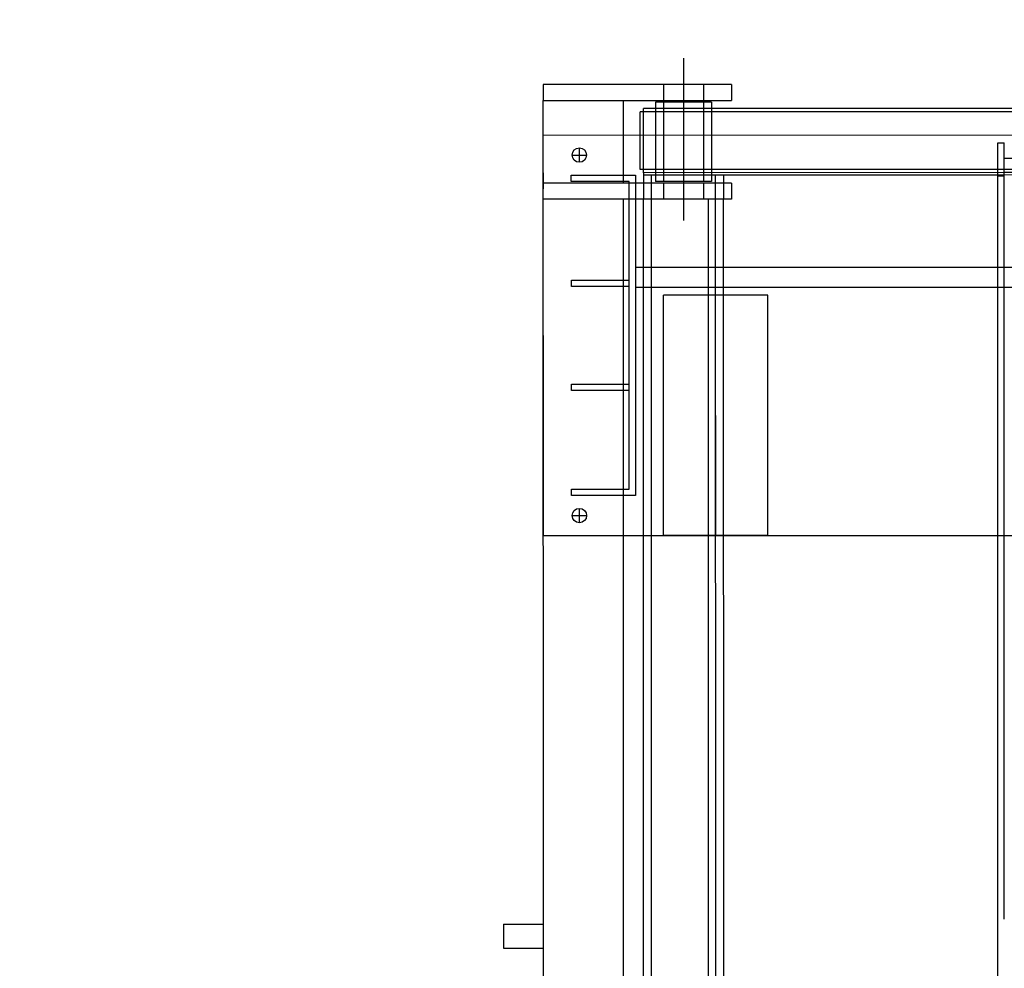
# Model space of a CAD drawing. Header units: metres. Extents: x -270273 to 328371, y -146885 to 591473.
# Tile 87 of 256: x -23230 to -22002, y 9380 to 10564. Entities that reach past the tile are written whole.
import ezdxf
from ezdxf.lldxf.tags import DXFTag

# ---------------------------------------------------------------- set-up
doc = ezdxf.new("R2010")
doc.units = ezdxf.units.M
doc.linetypes.add('DASHED', pattern=[19.05, 12.7, -6.35])
doc.layers.get('0').update_dxf_attribs({"color": 151})
for name, color, linetype in [('B-XX-GR-KRUIDEN-G', 98, 'Continuous'), ('B-XX-VH-KANTVERHARDING-G', 253, 'Continuous'), ('Iv-Revisions', 253, 'Continuous')]:
    doc.layers.add(name, color=color, linetype=linetype)
doc.layers.add('B-XX-KL-ELEKTRA-G_HDSR', color=190, linetype='HDSR_Elektra', transparency=0.5)
doc.styles.get("Standard").update_dxf_attribs({"font": 'iv-font.shx'})
tags = doc.linetypes.add('HDSR_Elektra', pattern='A,25,-2,["E",Standard,S=1.5,R=0,X=0,Y=-0.75],-4', length=31).pattern_tags.tags
tags[6] = DXFTag(74, 10)

# ---------------------------------------------------------------- blocks, each defined once
blk = doc.blocks.new('220236-200 ZCS BA')
for p, q in [((-5531, 2977.3), (-5531, 2774.4)), ((-5471, 2944.2), (-5706, 2944.2)), ((-5706, 2944.2), (-5706, 2924.2)), ((-5556, 2944.2), (-5556, 2924.2)), ((-5506, 2944.2), (-5506, 2924.2)), ((-5471, 2944.2), (-5471, 2924.2)), ((-5706, 1681.2), (-5706, 2924.2)), ((-5706, 2924.2), (-5471, 2924.2)), ((-5606, 2821.2), (-5606, 2924.2)), ((-498, 2914.2), (-5581, 2914.2)), ((-5581, 2834.2), (-5581, 2914.2)), ((-5566, 2922.2), (-5566, 2914.2)), ((-5496, 2922.2), (-5566, 2922.2)), ((-5566, 2914.2), (-5566, 2831.2)), ((-5556, 2922.2), (-5556, 2823.2)), ((-5506, 2922.2), (-5506, 2823.2)), ((-5496, 2922.2), (-5496, 2914.2)), ((-5496, 2914.2), (-5496, 2831.2)), ((-5706, 2840.3), (-5706, 2900.3)), ((-5706, 2877.8), (-5706, 2900.3)), ((-5585, 2838.2), (-5585, 2910.2)), ((-5581, 2910.2), (-5585, 2910.2)), ((-502, 2910.2), (-5581, 2910.2)), ((-5706, 2881.2), (-2706, 2881.2)), ((-5706, 2381.2), (-5706, 2881.2)), ((-5706, 2840.3), (-5706, 2862.8)), ((-5661, 2847.2), (-5661, 2865.2)), ((-5139, 491.2), (-5139, 2871.2)), ((-5139, 2871.2), (-5131, 2871.2)), ((-5131, 1923.1), (-5131, 2871.2)), ((-5670, 2856.2), (-5652, 2856.2)), ((-5131, 1916.2, 0), (-5131, 2852.1, 0)), ((-5131, 2852.1, 0), (-4697, 2852.1, 0)), ((-5581, 2838.2), (-5585, 2838.2)), ((-574, 2838.2), (-5581, 2838.2)), ((-5706, 2834.2), (-5706, 2814.2)), ((-5671, 2823.2), (-5671, 2831.2)), ((-5671, 2831.2), (-5591, 2831.2)), ((-5591, 2831.2), (-5591, 2431.2)), ((-5131, 2834.2), (-5581, 2834.2)), ((-5581, 2834.2), (-5581, 2821.2)), ((-5131, 2831.2), (-5581, 2831.2)), ((-5571, 1681.2), (-5571, 2831.2)), ((-5566, 2831.2), (-5566, 2823.2)), ((-5496, 2831.2), (-5496, 2823.2)), ((-5491, 1681.2), (-5491, 2831.2)), ((-5481, 2831.2), (-5481, 2821.2)), ((-5139, 2830.2), (-5131, 2830.2)), ((-701, 2834.2), (-5131, 2834.2)), ((-701, 2831.2), (-5131, 2831.2)), ((-5471, 2821.2), (-5706, 2821.2)), ((-5599, 2823.2), (-5671, 2823.2)), ((-5599, 2439.2), (-5599, 2823.2)), ((-5581, 2821.2), (-5581, 2801.2)), ((-5496, 2823.2), (-5566, 2823.2)), ((-5556, 2821.2), (-5556, 2801.2)), ((-5506, 2821.2), (-5506, 2801.2)), ((-5481, 2821.2), (-5481, 2801.2)), ((-5471, 2821.2), (-5471, 2801.2)), ((-5471, 2801.2), (-5706, 2801.2)), ((-5606, 1681.2), (-5606, 2801.2)), ((-5581, 1681.2), (-5581, 2801.2)), ((-5500, 561.2), (-5500, 2801.2)), ((-5481, 1681.2), (-5481, 2801.2)), ((-5591, 2716.2), (-2706, 2716.2)), ((-5671, 2700.2), (-5599, 2700.2)), ((-5671, 2692.2), (-5671, 2700.2)), ((-5599, 2692.2), (-5671, 2692.2)), ((-5591, 2691.2), (-2706, 2691.2)), ((-5426, 2681.2), (-5556, 2681.2)), ((-5556, 2381.2), (-5556, 2681.2)), ((-5491, 2381.2), (-5491, 2681.2)), ((-5426, 2381.2), (-5426, 2681.2)), ((-5671, 2570.2), (-5599, 2570.2)), ((-5671, 2562.2), (-5671, 2570.2)), ((-5599, 2562.2), (-5671, 2562.2)), ((-5671, 2439.2), (-5599, 2439.2)), ((-5671, 2431.2), (-5671, 2439.2)), ((-5591, 2431.2), (-5671, 2431.2)), ((-5661, 2397.2), (-5661, 2415.2)), ((-5670, 2406.2), (-5652, 2406.2)), ((-5706, 2381.2), (-2706, 2381.2)), ((-5426, 2381.2), (-5556, 2381.2)), ((-5131, 1902.1, 0), (-5131, 1916.2, 0)), ((-5756, 1896.2), (-5706, 1896.2)), ((-5756, 1896.2), (-5756, 1866.2)), ((-5756, 1866.2), (-5706, 1866.2))]:
    blk.add_line(p, q)
for centre in [(-5661, 2856.2), (-5661, 2406.2)]:
    blk.add_circle(centre, 9)

msp = doc.modelspace()

# ---------------------------------------------------------------- hatches: boundary and pattern name
at = {"layer": 'B-XX-GR-KRUIDEN-G'}
h = msp.add_hatch(dxfattribs=at)
h.set_pattern_fill('SWAMP', color=256, scale=200, angle=-97.4574917, style=0)
h.set_pattern_definition([(0.0124, (-169787, -20064), (2539.05, 4399.95), [635, -4445]), (90.0124, (-169469.6, -20063.8), (-2540.95, 4398.85), [317.5, -8481.32]), (90.0124, (-169390.2, -20063.7), (-2540.95, 4398.85), [254, -8544.82]), (90.0124, (-169549, -20063.8), (-2540.95, 4398.85), [254, -8544.82]), (60.0124, (-169311, -20063.7), (-2540.94, 4398.855), [203.2, -4876.8]), (120.0124, (-169628.3, -20064), (-5079.99, -1.09), [203.2, -4876.8])])
edge = h.paths.add_edge_path()
edge.add_line((36170.9472, 25155.5698), (38807.233, 18258.8926))
edge.add_line((38807.233, 18258.8926), (38810.3624, 3780.8225))
edge.add_line((38810.3624, 3780.8225), (36139.8786, 3788.9985))
edge.add_line((36139.8786, 3788.9985), (36139.3863, 6066.7589))
edge.add_arc((26136.1817, 6260.7563), 10005.0855, -1.1110278, 90.28114678)
edge.add_line((26087.0876, 16265.7214), (-20270.5154, 16315.9269))
edge.add_arc((-20265.5372, 20912.5736), 4596.6494, -137.9370367, -90.0620515, ccw=False)
edge.add_arc((-19672.5507, 21447.6821), 5395.3822, 181.6170689, 222.0629633, ccw=False)
edge.add_line((-25065.7842, 21295.4275), (-24911.4892, 59256.4976))
edge.add_line((-24911.4892, 59256.4976), (-40389.596, 59238.29))
edge.add_line((-40389.596, 59238.29), (-40389.5679, 59108.2956))
edge.add_line((-40389.5679, 59108.2956), (-53833.1309, 59217.9284))
edge.add_line((-53833.1309, 59217.9284), (-53832.4793, 56202.9452))
edge.add_arc((-53104.9668, 35015.0124), 21200.4192, 91.96654498, 195.54166744)
edge.add_line((-73530.2108, 29334.5913), (-85297.5491, 29359.6605))
edge.add_arc((-105694.9499, 35027.191), 21170.1409, -15.52824644, -5.12163447)
edge.add_line((-84609.3324, 33137.3243), (-84426.1974, 33181.7473))
edge.add_line((-84426.1974, 33181.7473), (-84404.1656, 36660.553))
edge.add_line((-84404.1656, 36660.553), (-84592.4424, 36718.0603))
edge.add_arc((-105694.9499, 35027.191), 21170.1409, 4.58112078, 40.16416305)
edge.add_line((-89516.7368, 48681.5049), (-88685.4405, 49629.8222))
edge.add_line((-88685.4405, 49629.8222), (-91129.8677, 52030.1329))
edge.add_line((-91129.8677, 52030.1329), (-91980.7846, 51154.6997))
edge.add_arc((-105694.9499, 35027.191), 21170.1409, 49.62353804, 84.87836553)
edge.add_line((-103805.0832, 56112.8086), (-103849.5062, 56295.9436))
edge.add_line((-103849.5062, 56295.9436), (-107328.3119, 56317.9754))
edge.add_line((-107328.3119, 56317.9754), (-107385.8192, 56129.6986))
edge.add_arc((-105694.9499, 35027.191), 21170.1409, 94.58112078, 174.69316232)
edge.add_line((-126774.3486, 36985.205), (-126963.3386, 36930.087))
edge.add_line((-126963.3386, 36930.087), (-126970.8713, 35740.6849))
edge.add_line((-126970.8713, 35740.6849), (-131112.6749, 35739.7897))
edge.add_arc((-151816.1218, 40044.3672), 21146.2078, -11.74536935, -5.34483933)
edge.add_line((-130761.8556, 38074.6021), (-130187.6684, 38211.1817))
edge.add_line((-130187.6684, 38211.1817), (-130188.4691, 41915.9259))
edge.add_line((-130188.4691, 41915.9259), (-130763.9199, 42036.074))
edge.add_arc((-151816.1218, 40044.3672), 21146.2078, 5.40455287, 40.29433512)
edge.add_line((-135687.2267, 53719.9237), (-133699.597, 55737.1494))
edge.add_line((-133699.597, 55737.1494), (-136154.7736, 58237.6582))
edge.add_line((-136154.7736, 58237.6582), (-138168.0435, 56196.5206))
edge.add_arc((-151816.1218, 40044.3672), 21146.2078, 49.80320678, 84.65516068)
edge.add_line((-149846.3567, 61098.6335), (-149982.9363, 61672.8207))
edge.add_line((-149982.9363, 61672.8207), (-153687.6805, 61672.0199))
edge.add_line((-153687.6805, 61672.0199), (-153807.8287, 61096.5692))
edge.add_arc((-151816.1218, 40044.3672), 21146.2078, 95.40455287, 174.61534846)
edge.add_line((-172869.0143, 42028.7616), (-173444.5807, 41908.3806))
edge.add_line((-173444.5807, 41908.3806), (-173443.9373, 38203.6693))
edge.add_line((-173443.9373, 38203.6693), (-172869.7027, 38067.2891))
edge.add_arc((-151816.1218, 40044.3672), 21146.2078, 185.36474065, 210.81018619)
edge.add_line((-169977.941, 29213.3734), (-173156.5236, 26938.5709))
edge.add_line((-173156.5236, 26938.5709), (-173318.7736, 27158.867))
edge.add_line((-173318.7736, 27158.867), (-183515.6316, 27203.9778))
edge.add_line((-183515.6316, 27203.9778), (-178966.2174, 61586.057))
edge.add_line((-178966.2174, 61586.057), (-138029.0908, 62293.7894))
edge.add_line((-138029.0908, 62293.7894), (-125211.8682, 62315.4174))
edge.add_line((-125211.8682, 62315.4174), (-121440.4628, 62134.3933))
edge.add_line((-121440.4628, 62134.3933), (-88409.978, 62583.5296))
edge.add_line((-88409.978, 62583.5296), (-55380.4993, 63106.6553))
edge.add_line((-55380.4993, 63106.6553), (-30572.423, 61968.1704))
edge.add_line((-30572.423, 61968.1704), (7219.6754, 59357.025))
edge.add_line((7219.6754, 59357.025), (36199.6742, 57355.6308))
edge.add_line((36199.6742, 57355.6308), (36170.9472, 25155.5698))
h.paths.add_polyline_path([(-84127.6167, 58622.8341), (-82224.8295, 60436.2087), (-80386.3966, 58628.3095), (-80382.3411, 56824.5214), (-82305.7412, 56831.2172)], flags=16)

# ---------------------------------------------------------------- linework, layer by layer
at = {"layer": 'B-XX-KL-ELEKTRA-G_HDSR', "linetype": 'DASHED', "const_width": 200}
msp.add_lwpolyline([(-22025.0276, 12235.57, 0.398566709), (-24820.033, 8434.9535)], format="xyb", dxfattribs=at)
at = {"layer": 'B-XX-VH-KANTVERHARDING-G'}
msp.add_lwpolyline([(21437.0163, 11820.0348), (-20311.0375, 11811.0112, 0.414213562), (-25729.8659, 6389.8398), (-25726.7967, -7810.1599, 0.414213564), (-20305.6252, -13228.9882), (21022.4286, -13220.0551, 0.414213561), (31440.1761, -2797.8031), (31439.1775, 1822.1965)], format="xyb", dxfattribs=at)

# ---------------------------------------------------------------- block references
at = {"layer": 'Iv-Revisions', "rotation": 0.0123842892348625}
msp.add_blockref('220236-200 ZCS BA', (-16870.1713, 7539.7777), dxfattribs=at)

doc.saveas('drawing.dxf')
